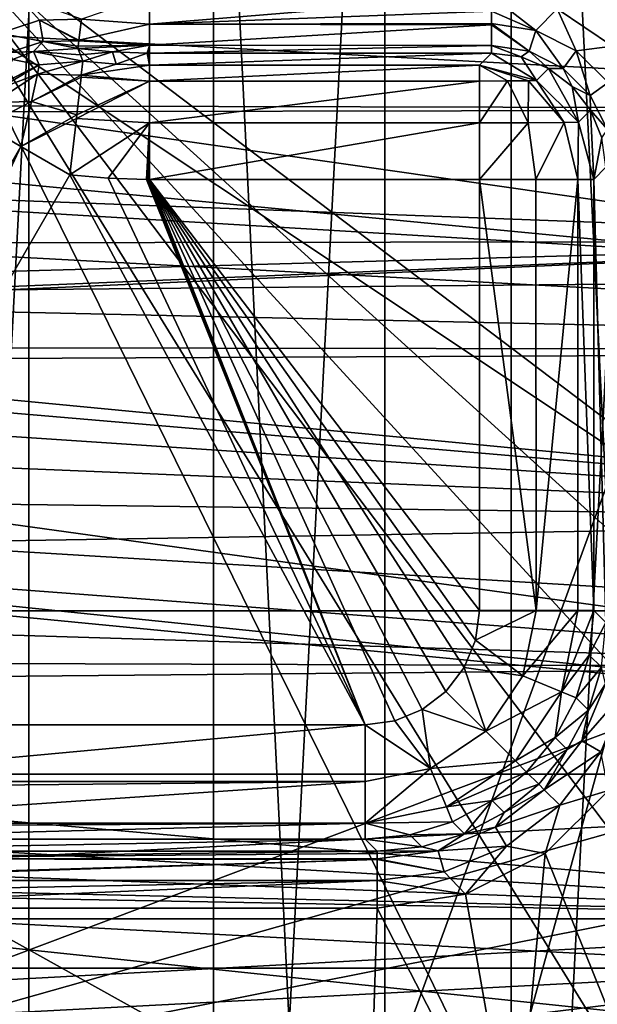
# Model space of a CAD drawing. Header units: millimetres. Extents: x -40 to 40, y -40 to 40.
# Tile 141 of 192: x 21.9 to 26.9, y -13.3 to -4.7. Entities that reach past the tile are written whole.
import ezdxf

# ---------------------------------------------------------------- set-up
doc = ezdxf.new("R2010")
doc.units = ezdxf.units.MM
doc.header["$LTSCALE"] = 8.749007
for name, color, linetype in [('1', 7, 'CONTINUOUS'), ('104', 7, 'CONTINUOUS'), ('109', 7, 'CONTINUOUS'), ('139', 7, 'CONTINUOUS'), ('16', 7, 'CONTINUOUS'), ('163', 7, 'CONTINUOUS'), ('385', 7, 'CONTINUOUS'), ('389', 7, 'CONTINUOUS'), ('48', 7, 'CONTINUOUS'), ('60', 7, 'CONTINUOUS'), ('816', 7, 'CONTINUOUS'), ('818', 7, 'CONTINUOUS'), ('819', 7, 'CONTINUOUS'), ('822', 7, 'CONTINUOUS'), ('823', 7, 'CONTINUOUS'), ('824', 7, 'CONTINUOUS'), ('825', 7, 'CONTINUOUS'), ('826', 7, 'CONTINUOUS'), ('827', 7, 'CONTINUOUS'), ('828', 7, 'CONTINUOUS'), ('829', 7, 'CONTINUOUS'), ('830', 7, 'CONTINUOUS'), ('831', 7, 'CONTINUOUS'), ('832', 7, 'CONTINUOUS'), ('833', 7, 'CONTINUOUS'), ('834', 7, 'CONTINUOUS'), ('835', 7, 'CONTINUOUS'), ('838', 7, 'CONTINUOUS'), ('840', 7, 'CONTINUOUS'), ('841', 7, 'CONTINUOUS'), ('842', 7, 'CONTINUOUS'), ('843', 7, 'CONTINUOUS')]:
    doc.layers.add(name, color=color, linetype=linetype)

msp = doc.modelspace()

# ---------------------------------------------------------------- linework, layer by layer
at = {"layer": '1', "linetype": 'CONTINUOUS'}
for points in [[(21.9445, 32.8434), (18.6197, 34.8362), (18.6204, -34.8358), (21.9445, 32.8434)], [(21.9451, -32.843), (21.9445, 32.8434), (18.6204, -34.8358), (21.9451, -32.843)], [(25.0582, 30.5342), (21.9445, 32.8434), (25.0583, -30.5341), (25.0582, 30.5342)], [(25.0583, -30.5341), (21.9445, 32.8434), (21.9451, -32.843), (25.0583, -30.5341)], [(27.9309, 27.9306), (25.0582, 30.5342), (27.9306, -27.9309), (27.9309, 27.9306)], [(27.9306, -27.9309), (25.0582, 30.5342), (25.0583, -30.5341), (27.9306, -27.9309)]]:
    msp.add_3dface(points, dxfattribs=at)
at = {"layer": '104', "linetype": 'CONTINUOUS'}
for points in [[(31.3007, -6.6534, -730), (31.8247, -3.3452, -730), (5.6924, -5.6921, -730), (31.3007, -6.6534, -730)], [(31.8247, -3.3452, -730), (23.57, -3.9592, -730), (5.6924, -5.6921, -730), (31.8247, -3.3452, -730)], [(5.6924, -5.6921, -730), (23.57, -3.9592, -730), (6.6934, -4.4723, -730), (5.6924, -5.6921, -730)], [(4.4723, -6.6933, -730), (31.3007, -6.6534, -730), (5.6924, -5.6921, -730), (4.4723, -6.6933, -730)], [(30.4337, -9.8888, -730), (31.3007, -6.6534, -730), (0, -8.05, -730), (30.4337, -9.8888, -730)], [(0, -8.05, -730), (31.3007, -6.6534, -730), (1.5705, -7.8953, -730), (0, -8.05, -730)], [(1.5705, -7.8953, -730), (31.3007, -6.6534, -730), (3.0804, -7.4373, -730), (1.5705, -7.8953, -730)], [(3.0804, -7.4373, -730), (31.3007, -6.6534, -730), (4.4723, -6.6933, -730), (3.0804, -7.4373, -730)], [(-30.4335, -9.8895, -730), (30.4337, -9.8888, -730), (0, -8.05, -730), (-30.4335, -9.8895, -730)], [(29.2335, -13.0155, -730), (30.4337, -9.8888, -730), (-30.4335, -9.8895, -730), (29.2335, -13.0155, -730)], [(-29.2331, -13.0163, -730), (29.2335, -13.0155, -730), (-30.4335, -9.8895, -730), (-29.2331, -13.0163, -730)], [(-27.713, -15.9997, -730), (29.2335, -13.0155, -730), (-29.2331, -13.0163, -730), (-27.713, -15.9997, -730)], [(27.713, -15.9996, -730), (29.2335, -13.0155, -730), (-27.713, -15.9997, -730), (27.713, -15.9996, -730)]]:
    msp.add_3dface(points, dxfattribs=at)
at = {"layer": '109', "linetype": 'CONTINUOUS'}
for points in [[(32.3094, -3.515, -733), (31.74, -6.9873, -733), (9.9773, -3.8656, -733), (32.3094, -3.515, -733)], [(9.9773, -3.8656, -733), (31.74, -6.9873, -733), (9.0973, -5.6329, -733), (9.9773, -3.8656, -733)], [(9.0973, -5.6329, -733), (31.74, -6.9873, -733), (7.9072, -7.2087, -733), (9.0973, -5.6329, -733)], [(31.74, -6.9873, -733), (30.7983, -10.3786, -733), (7.9072, -7.2087, -733), (31.74, -6.9873, -733)], [(7.9072, -7.2087, -733), (30.7983, -10.3786, -733), (6.4476, -8.5392, -733), (7.9072, -7.2087, -733)], [(6.4476, -8.5392, -733), (30.7983, -10.3786, -733), (4.7692, -9.5784, -733), (6.4476, -8.5392, -733)], [(4.7692, -9.5784, -733), (30.7983, -10.3786, -733), (2.9277, -10.2917, -733), (4.7692, -9.5784, -733)], [(2.9277, -10.2917, -733), (30.7983, -10.3786, -733), (0.9862, -10.6545, -733), (2.9277, -10.2917, -733)], [(30.7983, -10.3786, -733), (29.4957, -13.6475, -733), (0.9862, -10.6545, -733), (30.7983, -10.3786, -733)], [(29.4957, -13.6475, -733), (-29.4959, -13.647, -733), (0.9862, -10.6545, -733), (29.4957, -13.6475, -733)]]:
    msp.add_3dface(points, dxfattribs=at)
at = {"layer": '139', "linetype": 'CONTINUOUS'}
for points in [[(26.5655, 4.6228, -733), (27.052, -4.9478, -733), (27.0522, 4.948, -733), (26.5655, 4.6228, -733)], [(26.5659, -4.6229, -733), (27.052, -4.9478, -733), (26.5655, 4.6228, -733), (26.5659, -4.6229, -733)], [(26.4612, -12.0138, -733), (27.3989, -14.338, -733), (27.0143, -11.4606, -733), (26.4612, -12.0138, -733)], [(14.9294, -12.1405, -733), (24.9125, -15, -733), (15.2642, -11.7415, -733), (14.9294, -12.1405, -733)], [(15.2642, -11.7415, -733), (24.9125, -15, -733), (18.7331, -12.362, -733), (15.2642, -11.7415, -733)], [(25.7643, -12.369, -733), (26.199, -14.8317, -733), (26.4612, -12.0138, -733), (25.7643, -12.369, -733)], [(26.199, -14.8317, -733), (27.3989, -14.338, -733), (26.4612, -12.0138, -733), (26.199, -14.8317, -733)], [(14.4778, -12.4011, -733), (24.9125, -15, -733), (14.9294, -12.1405, -733), (14.4778, -12.4011, -733)], [(-19.3426, -12.4913, -733), (24.9125, -15, -733), (-18.7328, -12.3619, -733), (-19.3426, -12.4913, -733)], [(24.9125, -15, -733), (-13.9654, -12.4913, -733), (-18.7328, -12.3619, -733), (24.9125, -15, -733)], [(13.9654, -12.4913, -733), (24.9125, -15, -733), (14.4778, -12.4011, -733), (13.9654, -12.4913, -733)], [(18.7331, -12.362, -733), (24.9125, -15, -733), (19.3426, -12.4913, -733), (18.7331, -12.362, -733)], [(24.9917, -12.4913, -733), (26.199, -14.8317, -733), (25.7643, -12.369, -733), (24.9917, -12.4913, -733)], [(-24.9125, -15, -733), (24.9125, -15, -733), (-19.3426, -12.4913, -733), (-24.9125, -15, -733)], [(-13.9654, -12.4913, -733), (24.9125, -15, -733), (13.9654, -12.4913, -733), (-13.9654, -12.4913, -733)], [(19.3426, -12.4913, -733), (24.9125, -15, -733), (24.9917, -12.4913, -733), (19.3426, -12.4913, -733)], [(24.9125, -15, -733), (26.199, -14.8317, -733), (24.9917, -12.4913, -733), (24.9125, -15, -733)]]:
    msp.add_3dface(points, dxfattribs=at)
at = {"layer": '16', "linetype": 'CONTINUOUS'}
for points in [[(-33.9501, -1.8406, -3.5), (33.5521, -5.5004, -3.5), (-5, -5.4103, -3.5), (-33.9501, -1.8406, -3.5)], [(33.5521, -5.5004, -3.5), (-33.9501, -1.8406, -3.5), (33.9501, -1.8406, -3.5), (33.5521, -5.5004, -3.5)], [(-5, -5.4103, -3.5), (33.5521, -5.5004, -3.5), (-3.9959, -5.5693, -3.5), (-5, -5.4103, -3.5)], [(33.5521, -5.5004, -3.5), (32.7609, -9.0952, -3.5), (-3.9959, -5.5693, -3.5), (33.5521, -5.5004, -3.5)], [(-3.9959, -5.5693, -3.5), (32.7609, -9.0952, -3.5), (-3.0897, -6.0309, -3.5), (-3.9959, -5.5693, -3.5)], [(-3.0897, -6.0309, -3.5), (32.7609, -9.0952, -3.5), (-2.3707, -6.7499, -3.5), (-3.0897, -6.0309, -3.5)], [(-2.3707, -6.7499, -3.5), (32.7609, -9.0952, -3.5), (-1.9092, -7.6556, -3.5), (-2.3707, -6.7499, -3.5)], [(-1.9092, -7.6556, -3.5), (32.7609, -9.0952, -3.5), (-1.75, -8.6607, -3.5), (-1.9092, -7.6556, -3.5)], [(-1.75, -8.6607, -3.5), (32.7609, -9.0952, -3.5), (-1.9091, -9.6648, -3.5), (-1.75, -8.6607, -3.5)], [(32.7609, -9.0952, -3.5), (31.5856, -12.5838, -3.5), (-1.9091, -9.6648, -3.5), (32.7609, -9.0952, -3.5)], [(-1.9091, -9.6648, -3.5), (31.5856, -12.5838, -3.5), (-2.3704, -10.5702, -3.5), (-1.9091, -9.6648, -3.5)], [(-2.3704, -10.5702, -3.5), (31.5856, -12.5838, -3.5), (-3.0894, -11.2894, -3.5), (-2.3704, -10.5702, -3.5)], [(-3.0894, -11.2894, -3.5), (31.5856, -12.5838, -3.5), (-3.9955, -11.7511, -3.5), (-3.0894, -11.2894, -3.5)], [(31.5856, -12.5838, -3.5), (-5, -11.9103, -3.5), (-3.9955, -11.7511, -3.5), (31.5856, -12.5838, -3.5)], [(31.5856, -12.5838, -3.5), (-31.5859, -12.5831, -3.5), (-5, -11.9103, -3.5), (31.5856, -12.5838, -3.5)], [(-30.0402, -15.9243, -3.5), (-31.5859, -12.5831, -3.5), (31.5856, -12.5838, -3.5), (-30.0402, -15.9243, -3.5)], [(30.0399, -15.925, -3.5), (-30.0402, -15.9243, -3.5), (31.5856, -12.5838, -3.5), (30.0399, -15.925, -3.5)]]:
    msp.add_3dface(points, dxfattribs=at)
at = {"layer": '163', "linetype": 'CONTINUOUS'}
for points in [[(24.9125, -14.5088, -823.7467), (1.7467, -14.5087, -823.7467), (2.4565, -1.9913, -823.9652), (24.9125, -14.5088, -823.7467)], [(29.4827, -1.9913, -823.9652), (24.9125, -14.5088, -823.7467), (2.4565, -1.9913, -823.9652), (29.4827, -1.9913, -823.9652)], [(24.9125, -14.5088, -823.7467), (29.4827, -1.9913, -823.9652), (26.0711, -14.357, -823.7494), (24.9125, -14.5088, -823.7467)], [(26.0711, -14.357, -823.7494), (29.4827, -1.9913, -823.9652), (27.1523, -13.9117, -823.7572), (26.0711, -14.357, -823.7494)]]:
    msp.add_3dface(points, dxfattribs=at)
at = {"layer": '385', "linetype": 'CONTINUOUS'}
for points in [[(26.0711, -14.357, -743.2494), (20.5297, -14.5087, -743.2467), (20.7159, -3.4651, -743.4395), (26.0711, -14.357, -743.2494)], [(29.4123, -10.048, -743.3246), (29.2508, -11.2046, -743.3044), (20.7159, -3.4651, -743.4395), (29.4123, -10.048, -743.3246)], [(29.4698, -3.4651, -743.4395), (29.4123, -10.048, -743.3246), (20.7159, -3.4651, -743.4395), (29.4698, -3.4651, -743.4395)], [(29.2508, -11.2046, -743.3044), (28.7971, -12.2804, -743.2856), (20.7159, -3.4651, -743.4395), (29.2508, -11.2046, -743.3044)], [(28.7971, -12.2804, -743.2856), (28.0818, -13.2034, -743.2695), (20.7159, -3.4651, -743.4395), (28.7971, -12.2804, -743.2856)], [(28.0818, -13.2034, -743.2695), (27.1523, -13.9117, -743.2572), (20.7159, -3.4651, -743.4395), (28.0818, -13.2034, -743.2695)], [(27.1523, -13.9117, -743.2572), (26.0711, -14.357, -743.2494), (20.7159, -3.4651, -743.4395), (27.1523, -13.9117, -743.2572)]]:
    msp.add_3dface(points, dxfattribs=at)
at = {"layer": '389', "linetype": 'CONTINUOUS'}
for points in [[(29.4123, -10.048, -821.1754), (29.4827, -1.9913, -821.0348), (17.7718, -2.286, -821.0399), (29.4123, -10.048, -821.1754)], [(17.5509, -14.5087, -821.2533), (29.4123, -10.048, -821.1754), (17.7718, -2.286, -821.0399), (17.5509, -14.5087, -821.2533)], [(29.2506, -11.205, -821.1956), (29.4123, -10.048, -821.1754), (17.5509, -14.5087, -821.2533), (29.2506, -11.205, -821.1956)], [(28.796, -12.2822, -821.2144), (29.2506, -11.205, -821.1956), (17.5509, -14.5087, -821.2533), (28.796, -12.2822, -821.2144)], [(28.0797, -13.2054, -821.2305), (28.796, -12.2822, -821.2144), (17.5509, -14.5087, -821.2533), (28.0797, -13.2054, -821.2305)], [(27.1505, -13.9127, -821.2428), (28.0797, -13.2054, -821.2305), (17.5509, -14.5087, -821.2533), (27.1505, -13.9127, -821.2428)]]:
    msp.add_3dface(points, dxfattribs=at)
at = {"layer": '48', "linetype": 'CONTINUOUS'}
for points in [[(37.6094, -3.8257, -14), (37.0295, -7.6106, -14), (6.4288, -4.671, -14), (37.6094, -3.8257, -14)], [(6.4288, -4.671, -14), (37.0295, -7.6106, -14), (5.3172, -5.9055, -14), (6.4288, -4.671, -14)], [(5.3172, -5.9055, -14), (37.0295, -7.6106, -14), (3.9734, -6.8818, -14), (5.3172, -5.9055, -14)], [(3.9734, -6.8818, -14), (37.0295, -7.6106, -14), (2.4562, -7.5574, -14), (3.9734, -6.8818, -14)], [(2.4562, -7.5574, -14), (37.0295, -7.6106, -14), (1.6524, -7.7728, -14), (2.4562, -7.5574, -14)], [(37.0295, -7.6106, -14), (36.0693, -11.3184, -14), (1.6524, -7.7728, -14), (37.0295, -7.6106, -14)], [(1.6524, -7.7728, -14), (36.0693, -11.3184, -14), (0.8299, -7.9031, -14), (1.6524, -7.7728, -14)], [(36.0693, -11.3184, -14), (-36.0695, -11.3179, -14), (0.8299, -7.9031, -14), (36.0693, -11.3184, -14)], [(36.0693, -11.3184, -14), (-34.7395, -14.9087, -14), (-36.0695, -11.3179, -14), (36.0693, -11.3184, -14)], [(36.0693, -11.3184, -14), (34.7392, -14.9093, -14), (-34.7395, -14.9087, -14), (36.0693, -11.3184, -14)]]:
    msp.add_3dface(points, dxfattribs=at)
at = {"layer": '60', "linetype": 'CONTINUOUS'}
for points in [[(20.6939, 28.4853, -11.5), (20.6948, -28.4846, -11.5), (23.5583, 26.1659, -11.5), (20.6939, 28.4853, -11.5)], [(20.6948, -28.4846, -11.5), (23.5587, -26.1655, -11.5), (23.5583, 26.1659, -11.5), (20.6948, -28.4846, -11.5)], [(23.5583, 26.1659, -11.5), (23.5587, -26.1655, -11.5), (26.1645, 23.5599, -11.5), (23.5583, 26.1659, -11.5)], [(23.5587, -26.1655, -11.5), (26.165, -23.5593, -11.5), (26.1645, 23.5599, -11.5), (23.5587, -26.1655, -11.5)], [(26.1645, 23.5599, -11.5), (26.165, -23.5593, -11.5), (28.4837, 20.6961, -11.5), (26.1645, 23.5599, -11.5)], [(26.165, -23.5593, -11.5), (28.4841, -20.6956, -11.5), (28.4837, 20.6961, -11.5), (26.165, -23.5593, -11.5)]]:
    msp.add_3dface(points, dxfattribs=at)
at = {"layer": '816', "linetype": 'CONTINUOUS'}
for points in [[(26.5659, -4.6229, -733), (25.9916, -4.5087, -733), (26.3808, -4.8105, -733.0615), (26.5659, -4.6229, -733)], [(26.3808, -4.8105, -733.0615), (25.9916, -4.5087, -733), (25.9916, -4.6414, -733.0179), (26.3808, -4.8105, -733.0615)], [(25.9916, -4.7509, -733.0626), (26.3808, -4.8105, -733.0615), (25.9916, -4.6414, -733.0179), (25.9916, -4.7509, -733.0626)], [(26.7326, -4.9885, -733.0609), (26.5659, -4.6229, -733), (26.3808, -4.8105, -733.0615), (26.7326, -4.9885, -733.0609)], [(27.052, -4.9478, -733), (26.5659, -4.6229, -733), (26.7326, -4.9885, -733.0609), (27.052, -4.9478, -733)], [(26.3215, -4.993, -733.2485), (25.9916, -4.7509, -733.0626), (25.9916, -4.7621, -733.069), (26.3215, -4.993, -733.2485)], [(26.3808, -4.8105, -733.0615), (25.9916, -4.7509, -733.0626), (26.3215, -4.993, -733.2485), (26.3808, -4.8105, -733.0615)], [(25.9916, -4.9419, -733.2505), (26.3215, -4.993, -733.2485), (25.9916, -4.7621, -733.069), (25.9916, -4.9419, -733.2505)], [(26.6195, -5.1442, -733.2475), (26.3808, -4.8105, -733.0615), (26.3215, -4.993, -733.2485), (26.6195, -5.1442, -733.2475)], [(26.7326, -4.9885, -733.0609), (26.3808, -4.8105, -733.0615), (26.6195, -5.1442, -733.2475), (26.7326, -4.9885, -733.0609)], [(26.2504, -5.0426, -733.4893), (25.9916, -4.9419, -733.2505), (25.9916, -5.0086, -733.4913), (26.2504, -5.0426, -733.4893)], [(26.3215, -4.993, -733.2485), (25.9916, -4.9419, -733.2505), (26.2504, -5.0426, -733.4893), (26.3215, -4.993, -733.2485)], [(26.4916, -5.1425, -733.4881), (26.3215, -4.993, -733.2485), (26.2504, -5.0426, -733.4893), (26.4916, -5.1425, -733.4881)], [(26.6195, -5.1442, -733.2475), (26.3215, -4.993, -733.2485), (26.4916, -5.1425, -733.4881), (26.6195, -5.1442, -733.2475)], [(26.8558, -5.3805, -733.2475), (26.7326, -4.9885, -733.0609), (26.6195, -5.1442, -733.2475), (26.8558, -5.3805, -733.2475)], [(27.0115, -5.2674, -733.0609), (27.052, -4.9478, -733), (26.7326, -4.9885, -733.0609), (27.0115, -5.2674, -733.0609)], [(27.0115, -5.2674, -733.0609), (26.7326, -4.9885, -733.0609), (26.8558, -5.3805, -733.2475), (27.0115, -5.2674, -733.0609)], [(26.6988, -5.3015, -733.4877), (26.6195, -5.1442, -733.2475), (26.4916, -5.1425, -733.4881), (26.6988, -5.3015, -733.4877)], [(26.8558, -5.3805, -733.2475), (26.6195, -5.1442, -733.2475), (26.6988, -5.3015, -733.4877), (26.8558, -5.3805, -733.2475)], [(26.8576, -5.5085, -733.4881), (26.8558, -5.3805, -733.2475), (26.6988, -5.3015, -733.4877), (26.8576, -5.5085, -733.4881)], [(27.007, -5.6785, -733.2485), (27.0115, -5.2674, -733.0609), (26.8558, -5.3805, -733.2475), (27.007, -5.6785, -733.2485)], [(27.007, -5.6785, -733.2485), (26.8558, -5.3805, -733.2475), (26.8576, -5.5085, -733.4881), (27.007, -5.6785, -733.2485)], [(26.9574, -5.7496, -733.4893), (27.007, -5.6785, -733.2485), (26.8576, -5.5085, -733.4881), (26.9574, -5.7496, -733.4893)]]:
    msp.add_3dface(points, dxfattribs=at)
at = {"layer": '818', "linetype": 'CONTINUOUS'}
for points in [[(26.8393, -10.757, -733.4886), (26.9886, -10.5268, -733.2488), (26.953, -10.3819, -733.4897), (26.8393, -10.757, -733.4886)], [(26.7827, -11.0257, -733.2477), (26.9886, -10.5268, -733.2488), (26.8393, -10.757, -733.4886), (26.7827, -11.0257, -733.2477)], [(26.7827, -11.0257, -733.2477), (27.1739, -10.5765, -733.0616), (26.9886, -10.5268, -733.2488), (26.7827, -11.0257, -733.2477)], [(26.9492, -11.1219, -733.061), (27.1739, -10.5765, -733.0616), (26.7827, -11.0257, -733.2477), (26.9492, -11.1219, -733.061)], [(26.6541, -11.1035, -733.4879), (26.7827, -11.0257, -733.2477), (26.8393, -10.757, -733.4886), (26.6541, -11.1035, -733.4879)], [(26.4542, -11.4542, -733.2473), (26.7827, -11.0257, -733.2477), (26.6541, -11.1035, -733.4879), (26.4542, -11.4542, -733.2473)], [(26.4542, -11.4542, -733.2473), (26.9492, -11.1219, -733.061), (26.7827, -11.0257, -733.2477), (26.4542, -11.4542, -733.2473)], [(26.405, -11.4067, -733.4877), (26.4542, -11.4542, -733.2473), (26.6541, -11.1035, -733.4879), (26.405, -11.4067, -733.4877)], [(26.5903, -11.5903, -733.0608), (26.9492, -11.1219, -733.061), (26.4542, -11.4542, -733.2473), (26.5903, -11.5903, -733.0608)], [(26.5903, -11.5903, -733.0608), (27.0143, -11.4606, -733), (26.9492, -11.1219, -733.061), (26.5903, -11.5903, -733.0608)], [(26.0257, -11.7827, -733.2477), (26.4542, -11.4542, -733.2473), (26.102, -11.6551, -733.4879), (26.0257, -11.7827, -733.2477)], [(26.0257, -11.7827, -733.2477), (26.5903, -11.5903, -733.0608), (26.4542, -11.4542, -733.2473), (26.0257, -11.7827, -733.2477)], [(26.102, -11.6551, -733.4879), (26.4542, -11.4542, -733.2473), (26.405, -11.4067, -733.4877), (26.102, -11.6551, -733.4879)], [(26.4612, -12.0138, -733), (27.0143, -11.4606, -733), (26.5903, -11.5903, -733.0608), (26.4612, -12.0138, -733)], [(26.1219, -11.9492, -733.061), (26.5903, -11.5903, -733.0608), (26.0257, -11.7827, -733.2477), (26.1219, -11.9492, -733.061)], [(26.1219, -11.9492, -733.061), (26.4612, -12.0138, -733), (26.5903, -11.5903, -733.0608), (26.1219, -11.9492, -733.061)], [(25.7563, -11.8396, -733.4886), (26.0257, -11.7827, -733.2477), (26.102, -11.6551, -733.4879), (25.7563, -11.8396, -733.4886)], [(25.5268, -11.9886, -733.2488), (26.1219, -11.9492, -733.061), (26.0257, -11.7827, -733.2477), (25.5268, -11.9886, -733.2488)], [(25.5268, -11.9886, -733.2488), (26.0257, -11.7827, -733.2477), (25.7563, -11.8396, -733.4886), (25.5268, -11.9886, -733.2488)], [(25.3819, -11.953, -733.4897), (25.5268, -11.9886, -733.2488), (25.7563, -11.8396, -733.4886), (25.3819, -11.953, -733.4897)], [(24.9917, -11.9914, -733.4913), (25.5268, -11.9886, -733.2488), (25.3819, -11.953, -733.4897), (24.9917, -11.9914, -733.4913)], [(25.5765, -12.1739, -733.0616), (26.1219, -11.9492, -733.061), (25.5268, -11.9886, -733.2488), (25.5765, -12.1739, -733.0616)], [(25.5765, -12.1739, -733.0616), (25.7643, -12.369, -733), (26.1219, -11.9492, -733.061), (25.5765, -12.1739, -733.0616)], [(25.7643, -12.369, -733), (26.4612, -12.0138, -733), (26.1219, -11.9492, -733.061), (25.7643, -12.369, -733)], [(24.9917, -12.0581, -733.2504), (25.5765, -12.1739, -733.0616), (25.5268, -11.9886, -733.2488), (24.9917, -12.0581, -733.2504)], [(24.9917, -12.0117, -733.3589), (25.5268, -11.9886, -733.2488), (24.9917, -11.9914, -733.4913), (24.9917, -12.0117, -733.3589)], [(24.9917, -12.0581, -733.2504), (25.5268, -11.9886, -733.2488), (24.9917, -12.0117, -733.3589), (24.9917, -12.0581, -733.2504)], [(24.9917, -12.0648, -733.2391), (25.5765, -12.1739, -733.0616), (24.9917, -12.0581, -733.2504), (24.9917, -12.0648, -733.2391)], [(24.9917, -12.2492, -733.0626), (25.5765, -12.1739, -733.0616), (24.9917, -12.0648, -733.2391), (24.9917, -12.2492, -733.0626)], [(24.9917, -12.2492, -733.0626), (25.7643, -12.369, -733), (25.5765, -12.1739, -733.0616), (24.9917, -12.2492, -733.0626)], [(24.9917, -12.4913, -733), (25.7643, -12.369, -733), (24.9917, -12.2492, -733.0626), (24.9917, -12.4913, -733)]]:
    msp.add_3dface(points, dxfattribs=at)
at = {"layer": '819', "linetype": 'CONTINUOUS'}
for points in [[(19.3426, -12.0588, -733.2491), (24.9917, -11.9914, -733.4913), (19.3426, -11.9914, -733.4913), (19.3426, -12.0588, -733.2491)], [(24.9917, -12.0117, -733.3589), (24.9917, -11.9914, -733.4913), (19.3426, -12.0588, -733.2491), (24.9917, -12.0117, -733.3589)], [(24.9917, -12.0581, -733.2504), (24.9917, -12.0117, -733.3589), (19.3426, -12.0588, -733.2491), (24.9917, -12.0581, -733.2504)], [(24.9917, -12.0648, -733.2391), (24.9917, -12.0581, -733.2504), (19.3426, -12.0588, -733.2491), (24.9917, -12.0648, -733.2391)], [(19.3426, -12.2379, -733.069), (24.9917, -12.0648, -733.2391), (19.3426, -12.0588, -733.2491), (19.3426, -12.2379, -733.069)], [(24.9917, -12.2492, -733.0626), (24.9917, -12.0648, -733.2391), (19.3426, -12.2491, -733.0626), (24.9917, -12.2492, -733.0626)], [(19.3426, -12.2491, -733.0626), (24.9917, -12.0648, -733.2391), (19.3426, -12.2379, -733.069), (19.3426, -12.2491, -733.0626)], [(19.3426, -12.3586, -733.0179), (24.9917, -12.2492, -733.0626), (19.3426, -12.2491, -733.0626), (19.3426, -12.3586, -733.0179)], [(19.3426, -12.4913, -733), (24.9917, -12.2492, -733.0626), (19.3426, -12.3586, -733.0179), (19.3426, -12.4913, -733)], [(19.3426, -12.4913, -733), (24.9917, -12.4913, -733), (24.9917, -12.2492, -733.0626), (19.3426, -12.4913, -733)]]:
    msp.add_3dface(points, dxfattribs=at)
at = {"layer": '822', "linetype": 'CONTINUOUS'}
for points in [[(22.0371, -4.7199, -733.0619), (21.8538, -4.5137, -733), (21.6871, -4.8332, -733.0617), (22.0371, -4.7199, -733.0619)], [(22.4046, -4.7134, -733.0626), (21.8538, -4.5137, -733), (22.0371, -4.7199, -733.0619), (22.4046, -4.7134, -733.0626)], [(22.0371, -4.7199, -733.0619), (21.6871, -4.8332, -733.0617), (22.069, -4.9089, -733.2493), (22.0371, -4.7199, -733.0619)], [(22.4046, -4.7134, -733.0626), (22.0371, -4.7199, -733.0619), (22.3815, -4.8963, -733.2391), (22.4046, -4.7134, -733.0626)], [(22.3815, -4.8963, -733.2391), (22.0371, -4.7199, -733.0619), (22.3807, -4.9029, -733.2504), (22.3815, -4.8963, -733.2391)], [(22.3807, -4.9029, -733.2504), (22.0371, -4.7199, -733.0619), (22.069, -4.9089, -733.2493), (22.3807, -4.9029, -733.2504)], [(22.069, -4.9089, -733.2493), (21.6871, -4.8332, -733.0617), (21.7724, -5.005, -733.249), (22.069, -4.9089, -733.2493)], [(22.069, -4.9089, -733.2493), (21.7724, -5.005, -733.249), (21.9865, -4.9957, -733.4897), (22.069, -4.9089, -733.2493)], [(22.3723, -4.9691, -733.4913), (22.069, -4.9089, -733.2493), (21.9865, -4.9957, -733.4897), (22.3723, -4.9691, -733.4913)], [(22.3807, -4.9029, -733.2504), (22.069, -4.9089, -733.2493), (22.3749, -4.949, -733.3589), (22.3807, -4.9029, -733.2504)], [(22.3749, -4.949, -733.3589), (22.069, -4.9089, -733.2493), (22.3723, -4.9691, -733.4913), (22.3749, -4.949, -733.3589)], [(21.9865, -4.9957, -733.4897), (21.7724, -5.005, -733.249), (21.8024, -5.0654, -733.4895), (21.9865, -4.9957, -733.4897)]]:
    msp.add_3dface(points, dxfattribs=at)
at = {"layer": '823', "linetype": 'CONTINUOUS'}
for points in [[(23, -4.5087, -733), (22.4046, -4.7134, -733.0626), (23, -4.7561, -733.0655), (23, -4.5087, -733)], [(22.4046, -4.7134, -733.0626), (22.3815, -4.8963, -733.2391), (23, -4.7561, -733.0655), (22.4046, -4.7134, -733.0626)], [(23, -4.7561, -733.0655), (22.3815, -4.8963, -733.2391), (23, -4.9387, -733.245), (23, -4.7561, -733.0655)], [(22.3807, -4.9029, -733.2504), (22.3749, -4.949, -733.3589), (23, -4.9387, -733.245), (22.3807, -4.9029, -733.2504)], [(22.3815, -4.8963, -733.2391), (22.3807, -4.9029, -733.2504), (23, -4.9387, -733.245), (22.3815, -4.8963, -733.2391)], [(23, -4.9387, -733.245), (22.3723, -4.9691, -733.4913), (22.6748, -4.998, -733.4913), (23, -4.9387, -733.245)], [(22.3749, -4.949, -733.3589), (22.3723, -4.9691, -733.4913), (23, -4.9387, -733.245), (22.3749, -4.949, -733.3589)], [(22.9784, -5.0085, -733.4913), (23, -4.9387, -733.245), (22.6748, -4.998, -733.4913), (22.9784, -5.0085, -733.4913)], [(22.9892, -5.0086, -733.4913), (23, -4.9387, -733.245), (22.9784, -5.0085, -733.4913), (22.9892, -5.0086, -733.4913)], [(23, -5.0086, -733.4913), (23, -4.9387, -733.245), (22.9892, -5.0086, -733.4913), (23, -5.0086, -733.4913)]]:
    msp.add_3dface(points, dxfattribs=at)
at = {"layer": '824', "linetype": 'CONTINUOUS'}
for points in [[(25.9916, -4.6414, -733.0179), (25.9916, -4.5087, -733), (23, -4.7561, -733.0655), (25.9916, -4.6414, -733.0179)], [(25.9916, -4.5087, -733), (23, -4.5087, -733), (23, -4.7561, -733.0655), (25.9916, -4.5087, -733)], [(25.9916, -4.7509, -733.0626), (25.9916, -4.6414, -733.0179), (23, -4.7561, -733.0655), (25.9916, -4.7509, -733.0626)], [(25.9916, -4.7621, -733.069), (25.9916, -4.7509, -733.0626), (23, -4.7561, -733.0655), (25.9916, -4.7621, -733.069)], [(25.9916, -4.7621, -733.069), (23, -4.7561, -733.0655), (23, -4.9387, -733.245), (25.9916, -4.7621, -733.069)], [(25.9916, -4.9419, -733.2505), (25.9916, -4.7621, -733.069), (23, -4.9387, -733.245), (25.9916, -4.9419, -733.2505)], [(25.9916, -4.9419, -733.2505), (23, -4.9387, -733.245), (23, -5.0086, -733.4913), (25.9916, -4.9419, -733.2505)], [(25.9916, -5.0086, -733.4913), (25.9916, -4.9419, -733.2505), (23, -5.0086, -733.4913), (25.9916, -5.0086, -733.4913)]]:
    msp.add_3dface(points, dxfattribs=at)
at = {"layer": '825', "linetype": 'CONTINUOUS'}
for points in [[(25.9916, -5.0086, -733.4913), (23, -5.0086, -733.4913), (23, -5.1138, -739.5175), (25.9916, -5.0086, -733.4913)], [(25.9916, -5.0086, -733.4913), (23, -5.1138, -739.5175), (25.8864, -5.1138, -739.5175), (25.9916, -5.0086, -733.4913)]]:
    msp.add_3dface(points, dxfattribs=at)
at = {"layer": '826', "linetype": 'CONTINUOUS'}
for points in [[(25.8864, -5.1138, -739.5175), (23, -5.1138, -739.5175), (23, -5.2535, -740.01), (25.8864, -5.1138, -739.5175)], [(25.8864, -5.1138, -739.5175), (23, -5.2535, -740.01), (25.8864, -5.2535, -740.01), (25.8864, -5.1138, -739.5175)], [(25.8864, -5.2535, -740.01), (23, -5.6187, -740.3689), (25.8864, -5.6187, -740.3689), (25.8864, -5.2535, -740.01)], [(23, -5.2535, -740.01), (23, -5.6187, -740.3689), (25.8864, -5.2535, -740.01), (23, -5.2535, -740.01)], [(23, -6.1136, -740.5), (25.8864, -6.1136, -740.5), (25.8864, -5.6187, -740.3689), (23, -6.1136, -740.5)], [(23, -5.6187, -740.3689), (23, -6.1136, -740.5), (25.8864, -5.6187, -740.3689), (23, -5.6187, -740.3689)]]:
    msp.add_3dface(points, dxfattribs=at)
at = {"layer": '827', "linetype": 'CONTINUOUS'}
for points in [[(19.5248, -10.8864, -740.5), (24.8867, -10.8864, -740.5), (22.3034, -6.0738, -740.5), (19.5248, -10.8864, -740.5)], [(22.3034, -6.0738, -740.5), (24.8867, -10.8864, -740.5), (22.638, -6.1029, -740.5), (22.3034, -6.0738, -740.5)], [(22.638, -6.1029, -740.5), (24.8867, -10.8864, -740.5), (22.9737, -6.1136, -740.5), (22.638, -6.1029, -740.5)], [(22.9737, -6.1136, -740.5), (24.8867, -10.8864, -740.5), (22.9868, -6.1136, -740.5), (22.9737, -6.1136, -740.5)], [(24.8867, -10.8864, -740.5), (23, -6.1136, -740.5), (22.9868, -6.1136, -740.5), (24.8867, -10.8864, -740.5)], [(25.1455, -10.8523, -740.5), (23, -6.1136, -740.5), (24.8867, -10.8864, -740.5), (25.1455, -10.8523, -740.5)], [(25.3864, -10.7525, -740.5), (23, -6.1136, -740.5), (25.1455, -10.8523, -740.5), (25.3864, -10.7525, -740.5)], [(25.5935, -10.5936, -740.5), (23, -6.1136, -740.5), (25.3864, -10.7525, -740.5), (25.5935, -10.5936, -740.5)], [(25.7525, -10.3864, -740.5), (23, -6.1136, -740.5), (25.5935, -10.5936, -740.5), (25.7525, -10.3864, -740.5)], [(25.8523, -10.1453, -740.5), (23, -6.1136, -740.5), (25.7525, -10.3864, -740.5), (25.8523, -10.1453, -740.5)], [(25.8864, -9.8865, -740.5), (23, -6.1136, -740.5), (25.8523, -10.1453, -740.5), (25.8864, -9.8865, -740.5)], [(25.8864, -6.1136, -740.5), (23, -6.1136, -740.5), (25.8864, -9.8865, -740.5), (25.8864, -6.1136, -740.5)]]:
    msp.add_3dface(points, dxfattribs=at)
at = {"layer": '828', "linetype": 'CONTINUOUS'}
for points in [[(26.3808, -6.1136, -740.3692), (25.8864, -6.1136, -740.5), (26.3814, -9.8865, -740.3689), (26.3808, -6.1136, -740.3692)], [(25.8864, -6.1136, -740.5), (25.8864, -9.8865, -740.5), (26.3814, -9.8865, -740.3689), (25.8864, -6.1136, -740.5)], [(26.7465, -6.1136, -740.0101), (26.3808, -6.1136, -740.3692), (26.3814, -9.8865, -740.3689), (26.7465, -6.1136, -740.0101)], [(26.7468, -9.8865, -740.0096), (26.7465, -6.1136, -740.0101), (26.3814, -9.8865, -740.3689), (26.7468, -9.8865, -740.0096)], [(26.8862, -6.1136, -739.5175), (26.7465, -6.1136, -740.0101), (26.8862, -9.8865, -739.5175), (26.8862, -6.1136, -739.5175)], [(26.8862, -9.8865, -739.5175), (26.7465, -6.1136, -740.0101), (26.7468, -9.8865, -740.0096), (26.8862, -9.8865, -739.5175)]]:
    msp.add_3dface(points, dxfattribs=at)
at = {"layer": '829', "linetype": 'CONTINUOUS'}
for points in [[(25.8864, -5.1138, -739.5175), (25.8864, -5.2535, -740.01), (26.1315, -5.2527, -739.9459), (25.8864, -5.1138, -739.5175)], [(25.8864, -5.1138, -739.5175), (26.1315, -5.2527, -739.9459), (26.3143, -5.2507, -739.7688), (25.8864, -5.1138, -739.5175)], [(25.8864, -5.1138, -739.5175), (26.3143, -5.2507, -739.7688), (26.3862, -5.2478, -739.5238), (25.8864, -5.1138, -739.5175)], [(25.8864, -5.2535, -740.01), (25.8864, -5.6187, -740.3689), (26.1315, -5.2527, -739.9459), (25.8864, -5.2535, -740.01)], [(26.1315, -5.2527, -739.9459), (25.8864, -5.6187, -740.3689), (26.3121, -5.618, -740.2571), (26.1315, -5.2527, -739.9459)], [(26.1315, -5.2527, -739.9459), (26.3121, -5.618, -740.2571), (26.3143, -5.2507, -739.7688), (26.1315, -5.2527, -739.9459)], [(26.3143, -5.2507, -739.7688), (26.3121, -5.618, -740.2571), (26.6287, -5.6162, -739.9489), (26.3143, -5.2507, -739.7688)], [(26.3143, -5.2507, -739.7688), (26.6287, -5.6162, -739.9489), (26.3862, -5.2478, -739.5238), (26.3143, -5.2507, -739.7688)], [(26.3862, -5.2478, -739.5238), (26.6287, -5.6162, -739.9489), (26.7522, -5.6138, -739.5238), (26.3862, -5.2478, -739.5238)], [(25.8864, -5.6187, -740.3689), (25.8864, -6.1136, -740.5), (26.3121, -5.618, -740.2571), (25.8864, -5.6187, -740.3689)], [(25.8864, -6.1136, -740.5), (26.3808, -6.1136, -740.3692), (26.3121, -5.618, -740.2571), (25.8864, -6.1136, -740.5)], [(26.3121, -5.618, -740.2571), (26.3808, -6.1136, -740.3692), (26.6287, -5.6162, -739.9489), (26.3121, -5.618, -740.2571)], [(26.3808, -6.1136, -740.3692), (26.7465, -6.1136, -740.0101), (26.6287, -5.6162, -739.9489), (26.3808, -6.1136, -740.3692)], [(26.6287, -5.6162, -739.9489), (26.7465, -6.1136, -740.0101), (26.7522, -5.6138, -739.5238), (26.6287, -5.6162, -739.9489)], [(26.7465, -6.1136, -740.0101), (26.8862, -6.1136, -739.5175), (26.7522, -5.6138, -739.5238), (26.7465, -6.1136, -740.0101)]]:
    msp.add_3dface(points, dxfattribs=at)
at = {"layer": '830', "linetype": 'CONTINUOUS'}
for points in [[(25.9916, -5.0086, -733.4913), (25.8864, -5.1138, -739.5175), (26.3862, -5.2478, -739.5238), (25.9916, -5.0086, -733.4913)], [(26.2504, -5.0426, -733.4893), (25.9916, -5.0086, -733.4913), (26.3862, -5.2478, -739.5238), (26.2504, -5.0426, -733.4893)], [(26.4916, -5.1425, -733.4881), (26.2504, -5.0426, -733.4893), (26.3862, -5.2478, -739.5238), (26.4916, -5.1425, -733.4881)], [(26.4916, -5.1425, -733.4881), (26.3862, -5.2478, -739.5238), (26.7522, -5.6138, -739.5238), (26.4916, -5.1425, -733.4881)], [(26.6988, -5.3015, -733.4877), (26.4916, -5.1425, -733.4881), (26.7522, -5.6138, -739.5238), (26.6988, -5.3015, -733.4877)], [(26.8576, -5.5085, -733.4881), (26.6988, -5.3015, -733.4877), (26.7522, -5.6138, -739.5238), (26.8576, -5.5085, -733.4881)], [(26.8862, -6.1136, -739.5175), (26.8576, -5.5085, -733.4881), (26.7522, -5.6138, -739.5238), (26.8862, -6.1136, -739.5175)], [(26.9574, -5.7496, -733.4893), (26.8576, -5.5085, -733.4881), (26.8862, -6.1136, -739.5175), (26.9574, -5.7496, -733.4893)], [(26.9914, -6.0084, -733.4913), (26.9574, -5.7496, -733.4893), (26.8862, -6.1136, -739.5175), (26.9914, -6.0084, -733.4913)]]:
    msp.add_3dface(points, dxfattribs=at)
at = {"layer": '831', "linetype": 'CONTINUOUS'}
for points in [[(26.9914, -9.9917, -733.4913), (26.9914, -6.0084, -733.4913), (26.8862, -6.1136, -739.5175), (26.9914, -9.9917, -733.4913)], [(26.9914, -9.9917, -733.4913), (26.8862, -6.1136, -739.5175), (26.8862, -9.8865, -739.5175), (26.9914, -9.9917, -733.4913)]]:
    msp.add_3dface(points, dxfattribs=at)
at = {"layer": '832', "linetype": 'CONTINUOUS'}
for points in [[(26.9914, -9.9917, -733.4913), (26.8862, -9.8865, -739.5175), (26.8478, -10.2766, -739.5205), (26.9914, -9.9917, -733.4913)], [(26.953, -10.3819, -733.4897), (26.9914, -9.9917, -733.4913), (26.8478, -10.2766, -739.5205), (26.953, -10.3819, -733.4897)], [(26.734, -10.6516, -739.5228), (26.953, -10.3819, -733.4897), (26.8478, -10.2766, -739.5205), (26.734, -10.6516, -739.5228)], [(26.8393, -10.757, -733.4886), (26.953, -10.3819, -733.4897), (26.734, -10.6516, -739.5228), (26.8393, -10.757, -733.4886)], [(26.5487, -10.9981, -739.5242), (26.8393, -10.757, -733.4886), (26.734, -10.6516, -739.5228), (26.5487, -10.9981, -739.5242)], [(26.6541, -11.1035, -733.4879), (26.8393, -10.757, -733.4886), (26.5487, -10.9981, -739.5242), (26.6541, -11.1035, -733.4879)], [(26.2996, -11.3013, -739.5247), (26.6541, -11.1035, -733.4879), (26.5487, -10.9981, -739.5242), (26.2996, -11.3013, -739.5247)], [(26.405, -11.4067, -733.4877), (26.6541, -11.1035, -733.4879), (26.2996, -11.3013, -739.5247), (26.405, -11.4067, -733.4877)], [(25.9966, -11.5497, -739.5242), (26.405, -11.4067, -733.4877), (26.2996, -11.3013, -739.5247), (25.9966, -11.5497, -739.5242)], [(26.102, -11.6551, -733.4879), (26.405, -11.4067, -733.4877), (25.9966, -11.5497, -739.5242), (26.102, -11.6551, -733.4879)], [(25.6509, -11.7343, -739.5228), (25.7563, -11.8396, -733.4886), (25.9966, -11.5497, -739.5242), (25.6509, -11.7343, -739.5228)], [(25.7563, -11.8396, -733.4886), (26.102, -11.6551, -733.4879), (25.9966, -11.5497, -739.5242), (25.7563, -11.8396, -733.4886)], [(25.2766, -11.8478, -739.5205), (25.7563, -11.8396, -733.4886), (25.6509, -11.7343, -739.5228), (25.2766, -11.8478, -739.5205)], [(24.8865, -11.8862, -739.5175), (25.3819, -11.953, -733.4897), (25.2766, -11.8478, -739.5205), (24.8865, -11.8862, -739.5175)], [(24.9917, -11.9914, -733.4913), (25.3819, -11.953, -733.4897), (24.8865, -11.8862, -739.5175), (24.9917, -11.9914, -733.4913)], [(25.3819, -11.953, -733.4897), (25.7563, -11.8396, -733.4886), (25.2766, -11.8478, -739.5205), (25.3819, -11.953, -733.4897)]]:
    msp.add_3dface(points, dxfattribs=at)
at = {"layer": '833', "linetype": 'CONTINUOUS'}
for points in [[(25.8864, -9.8865, -740.5), (25.8523, -10.1453, -740.5), (26.3814, -9.8865, -740.3689), (25.8864, -9.8865, -740.5)], [(26.3814, -9.8865, -740.3689), (25.8523, -10.1453, -740.5), (26.2676, -10.4586, -740.3689), (26.3814, -9.8865, -740.3689)], [(26.7468, -9.8865, -740.0096), (26.2676, -10.4586, -740.3689), (26.6052, -10.5984, -740.0096), (26.7468, -9.8865, -740.0096)], [(26.7468, -9.8865, -740.0096), (26.3814, -9.8865, -740.3689), (26.2676, -10.4586, -740.3689), (26.7468, -9.8865, -740.0096)], [(26.8478, -10.2766, -739.5205), (26.8862, -9.8865, -739.5175), (26.6052, -10.5984, -740.0096), (26.8478, -10.2766, -739.5205)], [(26.8862, -9.8865, -739.5175), (26.7468, -9.8865, -740.0096), (26.6052, -10.5984, -740.0096), (26.8862, -9.8865, -739.5175)], [(25.8523, -10.1453, -740.5), (25.7525, -10.3864, -740.5), (26.2676, -10.4586, -740.3689), (25.8523, -10.1453, -740.5)], [(26.734, -10.6516, -739.5228), (26.8478, -10.2766, -739.5205), (26.6052, -10.5984, -740.0096), (26.734, -10.6516, -739.5228)], [(25.7525, -10.3864, -740.5), (25.5935, -10.5936, -740.5), (25.9435, -10.9435, -740.3689), (25.7525, -10.3864, -740.5)], [(26.2676, -10.4586, -740.3689), (25.7525, -10.3864, -740.5), (25.9435, -10.9435, -740.3689), (26.2676, -10.4586, -740.3689)], [(26.2676, -10.4586, -740.3689), (25.9435, -10.9435, -740.3689), (26.6052, -10.5984, -740.0096), (26.2676, -10.4586, -740.3689)], [(25.5935, -10.5936, -740.5), (25.3864, -10.7525, -740.5), (25.9435, -10.9435, -740.3689), (25.5935, -10.5936, -740.5)], [(26.6052, -10.5984, -740.0096), (25.9435, -10.9435, -740.3689), (26.202, -11.202, -740.0096), (26.6052, -10.5984, -740.0096)], [(26.5487, -10.9981, -739.5242), (26.6052, -10.5984, -740.0096), (26.202, -11.202, -740.0096), (26.5487, -10.9981, -739.5242)], [(26.5487, -10.9981, -739.5242), (26.734, -10.6516, -739.5228), (26.6052, -10.5984, -740.0096), (26.5487, -10.9981, -739.5242)], [(25.3864, -10.7525, -740.5), (25.1455, -10.8523, -740.5), (25.4586, -11.2676, -740.3689), (25.3864, -10.7525, -740.5)], [(25.9435, -10.9435, -740.3689), (25.3864, -10.7525, -740.5), (25.4586, -11.2676, -740.3689), (25.9435, -10.9435, -740.3689)], [(25.1455, -10.8523, -740.5), (24.8867, -10.8864, -740.5), (25.4586, -11.2676, -740.3689), (25.1455, -10.8523, -740.5)], [(25.4586, -11.2676, -740.3689), (24.8867, -10.8864, -740.5), (24.8865, -11.3814, -740.3689), (25.4586, -11.2676, -740.3689)], [(25.9435, -10.9435, -740.3689), (25.4586, -11.2676, -740.3689), (26.202, -11.202, -740.0096), (25.9435, -10.9435, -740.3689)], [(26.2996, -11.3013, -739.5247), (26.5487, -10.9981, -739.5242), (26.202, -11.202, -740.0096), (26.2996, -11.3013, -739.5247)], [(25.5984, -11.6052, -740.0096), (25.4586, -11.2676, -740.3689), (24.8865, -11.7468, -740.0096), (25.5984, -11.6052, -740.0096)], [(25.4586, -11.2676, -740.3689), (24.8865, -11.3814, -740.3689), (24.8865, -11.7468, -740.0096), (25.4586, -11.2676, -740.3689)], [(26.202, -11.202, -740.0096), (25.4586, -11.2676, -740.3689), (25.5984, -11.6052, -740.0096), (26.202, -11.202, -740.0096)], [(26.2996, -11.3013, -739.5247), (26.202, -11.202, -740.0096), (25.5984, -11.6052, -740.0096), (26.2996, -11.3013, -739.5247)], [(25.9966, -11.5497, -739.5242), (26.2996, -11.3013, -739.5247), (25.5984, -11.6052, -740.0096), (25.9966, -11.5497, -739.5242)], [(25.6509, -11.7343, -739.5228), (25.5984, -11.6052, -740.0096), (24.8865, -11.7468, -740.0096), (25.6509, -11.7343, -739.5228)], [(25.6509, -11.7343, -739.5228), (25.9966, -11.5497, -739.5242), (25.5984, -11.6052, -740.0096), (25.6509, -11.7343, -739.5228)], [(25.2766, -11.8478, -739.5205), (25.6509, -11.7343, -739.5228), (24.8865, -11.7468, -740.0096), (25.2766, -11.8478, -739.5205)], [(24.8865, -11.8862, -739.5175), (25.2766, -11.8478, -739.5205), (24.8865, -11.7468, -740.0096), (24.8865, -11.8862, -739.5175)]]:
    msp.add_3dface(points, dxfattribs=at)
at = {"layer": '834', "linetype": 'CONTINUOUS'}
for points in [[(24.8865, -11.3814, -740.3689), (24.8867, -10.8864, -740.5), (19.5248, -11.3816, -740.3688), (24.8865, -11.3814, -740.3689)], [(24.8867, -10.8864, -740.5), (19.5248, -10.8864, -740.5), (19.5248, -11.3816, -740.3688), (24.8867, -10.8864, -740.5)], [(24.8865, -11.7468, -740.0096), (24.8865, -11.3814, -740.3689), (19.5248, -11.7464, -740.0102), (24.8865, -11.7468, -740.0096)], [(19.5248, -11.7464, -740.0102), (24.8865, -11.3814, -740.3689), (19.5248, -11.4341, -740.3367), (19.5248, -11.7464, -740.0102)], [(19.5248, -11.4341, -740.3367), (24.8865, -11.3814, -740.3689), (19.5248, -11.3816, -740.3688), (19.5248, -11.4341, -740.3367)], [(19.5248, -11.7756, -739.9576), (24.8865, -11.7468, -740.0096), (19.5248, -11.7464, -740.0102), (19.5248, -11.7756, -739.9576)], [(19.5248, -11.8862, -739.5175), (24.8865, -11.7468, -740.0096), (19.5248, -11.7756, -739.9576), (19.5248, -11.8862, -739.5175)], [(24.8865, -11.8862, -739.5175), (24.8865, -11.7468, -740.0096), (19.5248, -11.8862, -739.5175), (24.8865, -11.8862, -739.5175)]]:
    msp.add_3dface(points, dxfattribs=at)
at = {"layer": '835', "linetype": 'CONTINUOUS'}
for points in [[(19.3426, -11.9914, -733.4913), (24.9917, -11.9914, -733.4913), (24.8865, -11.8862, -739.5175), (19.3426, -11.9914, -733.4913)], [(19.3426, -11.9914, -733.4913), (24.8865, -11.8862, -739.5175), (19.5248, -11.8862, -739.5175), (19.3426, -11.9914, -733.4913)]]:
    msp.add_3dface(points, dxfattribs=at)
at = {"layer": '838', "linetype": 'CONTINUOUS'}
for points in [[(21.5585, -5.6437, -740.01), (19.0962, -10.6389, -740.3689), (21.8747, -5.8263, -740.3689), (21.5585, -5.6437, -740.01)], [(19.0962, -10.6389, -740.3689), (19.5248, -10.8864, -740.5), (21.8747, -5.8263, -740.3689), (19.0962, -10.6389, -740.3689)], [(19.5248, -10.8864, -740.5), (22.3034, -6.0738, -740.5), (21.8747, -5.8263, -740.3689), (19.5248, -10.8864, -740.5)]]:
    msp.add_3dface(points, dxfattribs=at)
at = {"layer": '840', "linetype": 'CONTINUOUS'}
for points in [[(21.9865, -4.9957, -733.4897), (21.8024, -5.0654, -733.4895), (22.0339, -5.111, -739.5205), (21.9865, -4.9957, -733.4897)], [(22.3723, -4.9691, -733.4913), (21.9865, -4.9957, -733.4897), (22.3948, -5.0249, -736.5052), (22.3723, -4.9691, -733.4913)], [(21.9865, -4.9957, -733.4897), (22.4173, -5.0805, -739.5175), (22.3948, -5.0249, -736.5052), (21.9865, -4.9957, -733.4897)], [(22.4173, -5.0805, -739.5175), (21.9865, -4.9957, -733.4897), (22.0339, -5.111, -739.5205), (22.4173, -5.0805, -739.5175)], [(22.0339, -5.111, -739.5205), (21.8024, -5.0654, -733.4895), (21.6904, -5.2839, -739.5205), (22.0339, -5.111, -739.5205)]]:
    msp.add_3dface(points, dxfattribs=at)
at = {"layer": '841', "linetype": 'CONTINUOUS'}
for points in [[(22.4173, -5.0805, -739.5175), (22.0339, -5.111, -739.5205), (22.0201, -5.1921, -739.8774), (22.4173, -5.0805, -739.5175)], [(22.4173, -5.0805, -739.5175), (22.0201, -5.1921, -739.8774), (22.4034, -5.2019, -739.9793), (22.4173, -5.0805, -739.5175)], [(22.0339, -5.111, -739.5205), (21.6904, -5.2839, -739.5205), (21.6788, -5.3229, -739.7146), (22.0339, -5.111, -739.5205)], [(22.0339, -5.111, -739.5205), (21.6788, -5.3229, -739.7146), (22.0201, -5.1921, -739.8774), (22.0339, -5.111, -739.5205)], [(21.6367, -5.4402, -739.8925), (21.9681, -5.4321, -740.1897), (22.0201, -5.1921, -739.8774), (21.6367, -5.4402, -739.8925)], [(21.6788, -5.3229, -739.7146), (21.6367, -5.4402, -739.8925), (22.0201, -5.1921, -739.8774), (21.6788, -5.3229, -739.7146)], [(22.0201, -5.1921, -739.8774), (21.9681, -5.4321, -740.1897), (22.4034, -5.2019, -739.9793), (22.0201, -5.1921, -739.8774)], [(22.4034, -5.2019, -739.9793), (21.9681, -5.4321, -740.1897), (22.4014, -5.2193, -740.0102), (22.4034, -5.2019, -739.9793)], [(21.9681, -5.4321, -740.1897), (22.3634, -5.5502, -740.3499), (22.4014, -5.2193, -740.0102), (21.9681, -5.4321, -740.1897)], [(21.5585, -5.6437, -740.01), (21.8747, -5.8263, -740.3689), (21.9681, -5.4321, -740.1897), (21.5585, -5.6437, -740.01)], [(21.6367, -5.4402, -739.8925), (21.5585, -5.6437, -740.01), (21.9681, -5.4321, -740.1897), (21.6367, -5.4402, -739.8925)], [(21.9681, -5.4321, -740.1897), (21.8747, -5.8263, -740.3689), (22.3634, -5.5502, -740.3499), (21.9681, -5.4321, -740.1897)], [(22.3634, -5.5502, -740.3499), (21.8747, -5.8263, -740.3689), (22.3598, -5.5818, -740.3688), (22.3634, -5.5502, -740.3499)], [(21.8747, -5.8263, -740.3689), (22.3034, -6.0738, -740.5), (22.3598, -5.5818, -740.3688), (21.8747, -5.8263, -740.3689)]]:
    msp.add_3dface(points, dxfattribs=at)
at = {"layer": '842', "linetype": 'CONTINUOUS'}
for points in [[(22.4173, -5.0805, -739.5175), (22.4034, -5.2019, -739.9793), (22.7082, -5.1054, -739.5175), (22.4173, -5.0805, -739.5175)], [(22.4034, -5.2019, -739.9793), (23, -5.1138, -739.5175), (22.7082, -5.1054, -739.5175), (22.4034, -5.2019, -739.9793)], [(23, -5.2535, -740.01), (23, -5.1138, -739.5175), (22.4034, -5.2019, -739.9793), (23, -5.2535, -740.01)], [(23, -5.2535, -740.01), (22.3634, -5.5502, -740.3499), (22.3598, -5.5818, -740.3688), (23, -5.2535, -740.01)], [(23, -5.6187, -740.3689), (23, -5.2535, -740.01), (22.3598, -5.5818, -740.3688), (23, -5.6187, -740.3689)], [(22.3634, -5.5502, -740.3499), (23, -5.2535, -740.01), (22.4014, -5.2193, -740.0102), (22.3634, -5.5502, -740.3499)], [(23, -5.2535, -740.01), (22.4034, -5.2019, -739.9793), (22.4014, -5.2193, -740.0102), (23, -5.2535, -740.01)], [(22.3034, -6.0738, -740.5), (23, -5.6187, -740.3689), (22.3598, -5.5818, -740.3688), (22.3034, -6.0738, -740.5)], [(23, -5.6187, -740.3689), (22.3034, -6.0738, -740.5), (22.638, -6.1029, -740.5), (23, -5.6187, -740.3689)], [(23, -5.6187, -740.3689), (22.638, -6.1029, -740.5), (22.9737, -6.1136, -740.5), (23, -5.6187, -740.3689)], [(23, -5.6187, -740.3689), (22.9737, -6.1136, -740.5), (22.9868, -6.1136, -740.5), (23, -5.6187, -740.3689)], [(23, -6.1136, -740.5), (23, -5.6187, -740.3689), (22.9868, -6.1136, -740.5), (23, -6.1136, -740.5)]]:
    msp.add_3dface(points, dxfattribs=at)
at = {"layer": '843', "linetype": 'CONTINUOUS'}
for points in [[(22.6748, -4.998, -733.4913), (22.3723, -4.9691, -733.4913), (22.3948, -5.0249, -736.5052), (22.6748, -4.998, -733.4913)], [(22.4173, -5.0805, -739.5175), (22.6748, -4.998, -733.4913), (22.3948, -5.0249, -736.5052), (22.4173, -5.0805, -739.5175)], [(22.6748, -4.998, -733.4913), (22.4173, -5.0805, -739.5175), (22.7082, -5.1054, -739.5175), (22.6748, -4.998, -733.4913)], [(22.9784, -5.0085, -733.4913), (22.6748, -4.998, -733.4913), (22.7082, -5.1054, -739.5175), (22.9784, -5.0085, -733.4913)], [(23, -5.1138, -739.5175), (22.9784, -5.0085, -733.4913), (22.7082, -5.1054, -739.5175), (23, -5.1138, -739.5175)], [(22.9892, -5.0086, -733.4913), (22.9784, -5.0085, -733.4913), (23, -5.1138, -739.5175), (22.9892, -5.0086, -733.4913)], [(23, -5.0086, -733.4913), (22.9892, -5.0086, -733.4913), (23, -5.1138, -739.5175), (23, -5.0086, -733.4913)]]:
    msp.add_3dface(points, dxfattribs=at)

doc.saveas('drawing.dxf')
